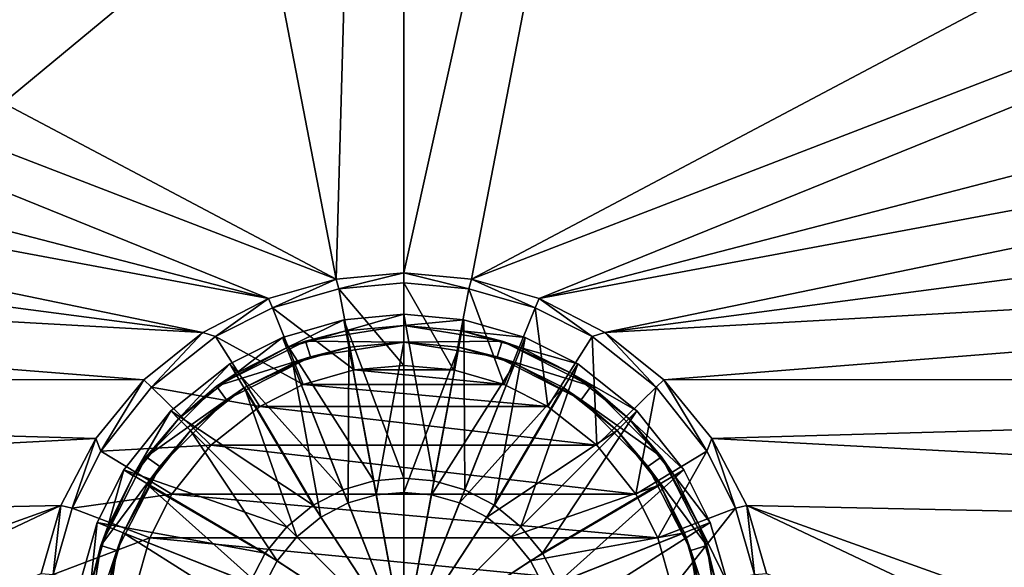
# Model space of a CAD drawing. Header units: metres. Extents: x 0 to 1004, y -708 to 0.
# Tile 58 of 98: x 433 to 609, y -560 to -462. Entities that reach past the tile are written whole.
import ezdxf

# ---------------------------------------------------------------- set-up
doc = ezdxf.new("R2010")
doc.units = ezdxf.units.M

msp = doc.modelspace()

# ---------------------------------------------------------------- linework, layer by layer
at = {"layer": 'top0123416'}
for points in [[(502.024506, -514.536377, 106.452499), (491.28833, -515.521423, 106.452499), (502.024506, -543.884216, 110.948647)], [(491.652283, -517.487976, 103.797249), (491.28833, -515.521423, 103.38913), (502.024506, -514.536377, 103.38913)], [(502.024506, -514.536377, 103.38913), (491.28833, -515.521423, 103.38913), (502.024506, -514.536377, 106.452499)], [(502.024506, -514.536377, 106.452499), (491.28833, -515.521423, 103.38913), (491.28833, -515.521423, 106.452499)], [(502.024506, -516.536316, 103.797249), (491.652283, -517.487976, 103.797249), (502.024506, -514.536377, 103.38913)], [(512.76062, -515.521423, 106.452499), (502.024506, -514.536377, 106.452499), (507.420074, -544.379211, 110.948647)], [(502.024506, -514.536377, 106.452499), (502.024506, -543.884216, 110.948647), (507.420074, -544.379211, 110.948647)], [(502.024506, -516.536316, 103.797249), (502.024506, -514.536377, 103.38913), (512.76062, -515.521423, 103.38913)], [(512.76062, -515.521423, 106.452499), (512.76062, -515.521423, 103.38913), (502.024506, -514.536377, 103.38913)], [(512.76062, -515.521423, 106.452499), (502.024506, -514.536377, 103.38913), (502.024506, -514.536377, 106.452499)], [(491.28833, -515.521423, 106.452499), (480.307404, -518.67865, 106.452499), (496.628906, -544.379211, 110.948647)], [(481.043549, -520.538208, 103.797249), (480.307404, -518.67865, 103.389137), (491.28833, -515.521423, 103.38913)], [(491.28833, -515.521423, 103.38913), (480.307404, -518.67865, 103.389137), (491.28833, -515.521423, 106.452499)], [(491.28833, -515.521423, 106.452499), (480.307404, -518.67865, 103.389137), (480.307404, -518.67865, 106.452499)], [(491.652283, -517.487976, 103.797249), (481.043549, -520.538208, 103.797249), (491.28833, -515.521423, 103.38913)], [(491.28833, -515.521423, 106.452499), (496.628906, -544.379211, 110.948647), (502.024506, -543.884216, 110.948647)], [(512.396729, -517.487976, 103.797249), (502.024506, -516.536316, 103.797249), (512.76062, -515.521423, 103.38913)], [(512.76062, -515.521423, 106.452499), (507.420074, -544.379211, 110.948647), (512.93927, -545.966125, 110.948647)], [(512.396729, -517.487976, 103.797249), (512.76062, -515.521423, 103.38913), (523.741577, -518.67865, 103.389137)], [(523.741577, -518.67865, 106.452499), (512.76062, -515.521423, 106.452499), (512.93927, -545.966125, 110.948647)], [(523.741577, -518.67865, 106.452499), (523.741577, -518.67865, 103.389137), (512.76062, -515.521423, 106.452499)], [(523.741577, -518.67865, 103.389137), (512.76062, -515.521423, 103.38913), (512.76062, -515.521423, 106.452499)], [(484.410522, -519.326111, 96.509148), (481.043549, -520.538208, 103.797249), (491.652283, -517.487976, 103.797249)], [(502.024506, -516.536316, 96.509148), (484.410522, -519.326111, 96.509148), (491.652283, -517.487976, 103.797249)], [(502.024506, -516.536316, 96.509148), (502.024506, -519.536316, 96.509148), (484.410522, -519.326111, 96.509148)], [(502.024506, -516.536316, 96.509148), (491.652283, -517.487976, 103.797249), (502.024506, -516.536316, 103.797249)], [(519.638489, -519.326111, 96.509148), (502.024506, -516.536316, 96.509148), (512.396729, -517.487976, 103.797249)], [(512.396729, -517.487976, 103.797249), (502.024506, -516.536316, 96.509148), (502.024506, -516.536316, 103.797249)], [(502.024506, -516.536316, 96.509148), (519.638489, -519.326111, 96.509148), (502.024506, -519.536316, 96.509148)], [(523.005432, -520.538208, 103.797249), (512.396729, -517.487976, 103.797249), (523.741577, -518.67865, 103.389137)], [(523.005432, -520.538208, 103.797249), (519.638489, -519.326111, 96.509148), (512.396729, -517.487976, 103.797249)], [(484.410522, -519.326111, 96.509148), (468.520721, -527.422363, 96.509148), (481.043549, -520.538208, 103.797249)], [(484.410522, -519.326111, 96.509148), (485.337585, -522.17926, 96.509148), (468.520721, -527.422363, 96.509148)], [(480.307404, -518.67865, 106.452499), (470.89624, -523.416199, 106.452499), (491.109711, -545.966125, 110.948647)], [(471.9505, -525.115723, 103.797249), (470.89624, -523.416199, 103.389137), (480.307404, -518.67865, 103.389137)], [(480.307404, -518.67865, 103.389137), (470.89624, -523.416199, 103.389137), (480.307404, -518.67865, 106.452499)], [(480.307404, -518.67865, 106.452499), (470.89624, -523.416199, 103.389137), (470.89624, -523.416199, 106.452499)], [(481.043549, -520.538208, 103.797249), (471.9505, -525.115723, 103.797249), (480.307404, -518.67865, 103.389137)], [(480.307404, -518.67865, 106.452499), (491.109711, -545.966125, 110.948647), (496.628906, -544.379211, 110.948647)], [(502.024506, -519.536316, 96.509148), (485.337585, -522.17926, 96.509148), (484.410522, -519.326111, 96.509148)], [(502.024506, -519.536316, 96.509148), (492.198181, -520.437866, 104.382034), (485.337585, -522.17926, 96.509148)], [(492.198181, -520.437866, 104.382034), (502.024506, -519.536316, 104.382034), (497.089874, -546.8703, 108.182106)], [(502.024506, -519.536316, 96.509148), (502.024506, -519.536316, 104.382034), (492.198181, -520.437866, 104.382034)], [(502.024506, -519.536316, 104.382034), (502.024506, -546.417542, 108.182106), (497.089874, -546.8703, 108.182106)], [(519.638489, -519.326111, 96.509148), (518.711426, -522.17926, 96.509148), (502.024506, -519.536316, 96.509148)], [(502.024506, -519.536316, 104.382034), (511.8508, -520.437866, 104.382034), (502.024506, -546.417542, 108.182106)], [(518.711426, -522.17926, 96.509148), (511.8508, -520.437866, 104.382034), (502.024506, -519.536316, 96.509148)], [(511.8508, -520.437866, 104.382034), (502.024506, -519.536316, 104.382034), (502.024506, -519.536316, 96.509148)], [(523.741577, -518.67865, 106.452499), (512.93927, -545.966125, 110.948647), (518.250427, -548.717651, 110.948647)], [(533.152771, -523.416199, 106.452499), (523.741577, -518.67865, 106.452499), (518.250427, -548.717651, 110.948647)], [(519.638489, -519.326111, 96.509148), (535.528259, -527.422363, 96.509148), (518.711426, -522.17926, 96.509148)], [(535.528259, -527.422363, 96.509148), (519.638489, -519.326111, 96.509148), (532.09845, -525.115723, 103.797249)], [(519.638489, -519.326111, 96.509148), (523.005432, -520.538208, 103.797249), (532.09845, -525.115723, 103.797249)], [(523.005432, -520.538208, 103.797249), (523.741577, -518.67865, 103.389137), (533.152771, -523.416199, 103.389137)], [(533.152771, -523.416199, 103.389137), (523.741577, -518.67865, 103.389137), (533.152771, -523.416199, 106.452499)], [(523.741577, -518.67865, 103.389137), (523.741577, -518.67865, 106.452499), (533.152771, -523.416199, 106.452499)], [(468.520721, -527.422363, 96.509148), (471.9505, -525.115723, 103.797249), (481.043549, -520.538208, 103.797249)], [(482.147827, -523.327576, 104.382034), (492.198181, -520.437866, 104.382034), (492.042206, -548.321594, 108.182106)], [(492.198181, -520.437866, 104.382034), (482.147827, -523.327576, 104.382034), (485.337585, -522.17926, 96.509148)], [(492.198181, -520.437866, 104.382034), (497.089874, -546.8703, 108.182106), (492.042206, -548.321594, 108.182106)], [(511.8508, -520.437866, 104.382034), (506.959106, -546.8703, 108.182106), (502.024506, -546.417542, 108.182106)], [(511.8508, -520.437866, 104.382034), (521.901184, -523.327576, 104.382034), (506.959106, -546.8703, 108.182106)], [(521.901184, -523.327576, 104.382034), (511.8508, -520.437866, 104.382034), (518.711426, -522.17926, 96.509148)], [(532.09845, -525.115723, 103.797249), (523.005432, -520.538208, 103.797249), (533.152771, -523.416199, 103.389137)], [(485.337585, -522.17926, 96.509148), (470.284088, -529.849426, 96.509148), (468.520721, -527.422363, 96.509148)], [(485.337585, -522.17926, 96.509148), (473.531952, -527.665039, 104.382034), (470.284088, -529.849426, 96.509148)], [(485.337585, -522.17926, 96.509148), (482.147827, -523.327576, 104.382034), (473.531952, -527.665039, 104.382034)], [(473.531952, -527.665039, 104.382034), (482.147827, -523.327576, 104.382034), (487.184845, -550.838013, 108.182106)], [(482.147827, -523.327576, 104.382034), (492.042206, -548.321594, 108.182106), (487.184845, -550.838013, 108.182106)], [(521.901184, -523.327576, 104.382034), (512.006775, -548.321594, 108.182106), (506.959106, -546.8703, 108.182106)], [(521.901184, -523.327576, 104.382034), (530.517029, -527.665039, 104.382034), (512.006775, -548.321594, 108.182106)], [(533.764893, -529.849426, 96.509148), (521.901184, -523.327576, 104.382034), (518.711426, -522.17926, 96.509148)], [(535.528259, -527.422363, 96.509148), (533.764893, -529.849426, 96.509148), (518.711426, -522.17926, 96.509148)], [(533.764893, -529.849426, 96.509148), (530.517029, -527.665039, 104.382034), (521.901184, -523.327576, 104.382034)], [(470.89624, -523.416199, 106.452499), (460.305237, -531.817078, 106.452499), (485.798553, -548.717651, 110.948647)], [(461.719421, -533.231262, 103.797249), (460.305237, -531.817078, 103.389137), (470.89624, -523.416199, 103.389137)], [(470.89624, -523.416199, 103.389137), (460.305237, -531.817078, 103.389137), (470.89624, -523.416199, 106.452499)], [(470.89624, -523.416199, 106.452499), (460.305237, -531.817078, 103.389137), (460.305237, -531.817078, 106.452499)], [(471.9505, -525.115723, 103.797249), (461.719421, -533.231262, 103.797249), (470.89624, -523.416199, 103.389137)], [(471.9505, -525.115723, 103.797249), (468.520721, -527.422363, 96.509148), (461.719421, -533.231262, 103.797249)], [(470.89624, -523.416199, 106.452499), (485.798553, -548.717651, 110.948647), (491.109711, -545.966125, 110.948647)], [(533.152771, -523.416199, 106.452499), (518.250427, -548.717651, 110.948647), (522.991699, -552.569092, 110.948647)], [(543.743774, -531.817078, 106.452499), (533.152771, -523.416199, 106.452499), (522.991699, -552.569092, 110.948647)], [(532.09845, -525.115723, 103.797249), (533.152771, -523.416199, 103.389137), (543.743774, -531.817078, 103.389137)], [(542.32959, -533.231262, 103.797249), (532.09845, -525.115723, 103.797249), (543.743774, -531.817078, 103.389137)], [(535.528259, -527.422363, 96.509148), (532.09845, -525.115723, 103.797249), (542.32959, -533.231262, 103.797249)], [(543.743774, -531.817078, 103.389137), (533.152771, -523.416199, 103.389137), (543.743774, -531.817078, 106.452499)], [(533.152771, -523.416199, 103.389137), (533.152771, -523.416199, 106.452499), (543.743774, -531.817078, 106.452499)], [(468.520721, -527.422363, 96.509148), (455.910522, -540.032593, 96.509148), (461.719421, -533.231262, 103.797249)], [(468.520721, -527.422363, 96.509148), (470.284088, -529.849426, 96.509148), (455.910522, -540.032593, 96.509148)], [(463.840729, -535.352539, 104.382034), (473.531952, -527.665039, 104.382034), (482.848633, -554.360474, 108.182106)], [(473.531952, -527.665039, 104.382034), (463.840729, -535.352539, 104.382034), (470.284088, -529.849426, 96.509148)], [(473.531952, -527.665039, 104.382034), (487.184845, -550.838013, 108.182106), (482.848633, -554.360474, 108.182106)], [(530.517029, -527.665039, 104.382034), (516.864136, -550.838013, 108.182106), (512.006775, -548.321594, 108.182106)], [(530.517029, -527.665039, 104.382034), (540.208252, -535.352539, 104.382034), (516.864136, -550.838013, 108.182106)], [(540.208252, -535.352539, 104.382034), (530.517029, -527.665039, 104.382034), (533.764893, -529.849426, 96.509148)], [(535.528259, -527.422363, 96.509148), (548.138489, -540.032593, 96.509148), (533.764893, -529.849426, 96.509148)], [(548.138489, -540.032593, 96.509148), (535.528259, -527.422363, 96.509148), (542.32959, -533.231262, 103.797249)], [(470.284088, -529.849426, 96.509148), (458.337585, -541.795898, 96.509148), (455.910522, -540.032593, 96.509148)], [(470.284088, -529.849426, 96.509148), (463.840729, -535.352539, 104.382034), (458.337585, -541.795898, 96.509148)], [(545.711426, -541.795898, 96.509148), (540.208252, -535.352539, 104.382034), (533.764893, -529.849426, 96.509148)], [(548.138489, -540.032593, 96.509148), (545.711426, -541.795898, 96.509148), (533.764893, -529.849426, 96.509148)], [(460.305237, -531.817078, 106.452499), (451.904388, -542.408081, 106.452499), (481.057281, -552.569092, 110.948647)], [(453.603882, -543.462341, 103.797249), (451.904388, -542.408081, 103.389137), (460.305237, -531.817078, 103.389137)], [(460.305237, -531.817078, 103.389137), (451.904388, -542.408081, 103.389137), (460.305237, -531.817078, 106.452499)], [(460.305237, -531.817078, 106.452499), (451.904388, -542.408081, 103.389137), (451.904388, -542.408081, 106.452499)], [(461.719421, -533.231262, 103.797249), (453.603882, -543.462341, 103.797249), (460.305237, -531.817078, 103.389137)], [(460.305237, -531.817078, 106.452499), (481.057281, -552.569092, 110.948647), (485.798553, -548.717651, 110.948647)], [(543.743774, -531.817078, 106.452499), (522.991699, -552.569092, 110.948647), (526.843201, -557.310364, 110.948647)], [(552.144592, -542.408081, 106.452499), (543.743774, -531.817078, 106.452499), (526.843201, -557.310364, 110.948647)], [(542.32959, -533.231262, 103.797249), (543.743774, -531.817078, 103.389137), (552.144592, -542.408081, 103.389137)], [(552.144592, -542.408081, 103.389137), (543.743774, -531.817078, 103.389137), (552.144592, -542.408081, 106.452499)], [(543.743774, -531.817078, 103.389137), (543.743774, -531.817078, 106.452499), (552.144592, -542.408081, 106.452499)], [(461.719421, -533.231262, 103.797249), (455.910522, -540.032593, 96.509148), (453.603882, -543.462341, 103.797249)], [(550.445129, -543.462341, 103.797249), (542.32959, -533.231262, 103.797249), (552.144592, -542.408081, 103.389137)], [(548.138489, -540.032593, 96.509148), (542.32959, -533.231262, 103.797249), (550.445129, -543.462341, 103.797249)], [(456.153198, -545.043823, 104.382034), (463.840729, -535.352539, 104.382034), (479.326202, -558.696655, 108.182106)], [(463.840729, -535.352539, 104.382034), (456.153198, -545.043823, 104.382034), (458.337585, -541.795898, 96.509148)], [(463.840729, -535.352539, 104.382034), (482.848633, -554.360474, 108.182106), (479.326202, -558.696655, 108.182106)], [(540.208252, -535.352539, 104.382034), (521.200378, -554.360474, 108.182106), (516.864136, -550.838013, 108.182106)], [(540.208252, -535.352539, 104.382034), (547.895813, -545.043823, 104.382034), (521.200378, -554.360474, 108.182106)], [(547.895813, -545.043823, 104.382034), (540.208252, -535.352539, 104.382034), (545.711426, -541.795898, 96.509148)], [(455.910522, -540.032593, 96.509148), (447.81427, -555.922363, 96.509148), (453.603882, -543.462341, 103.797249)], [(455.910522, -540.032593, 96.509148), (458.337585, -541.795898, 96.509148), (447.81427, -555.922363, 96.509148)], [(548.138489, -540.032593, 96.509148), (556.234741, -555.922363, 96.509148), (545.711426, -541.795898, 96.509148)], [(556.234741, -555.922363, 96.509148), (548.138489, -540.032593, 96.509148), (555.022583, -552.555359, 103.797256)], [(555.022583, -552.555359, 103.797256), (548.138489, -540.032593, 96.509148), (550.445129, -543.462341, 103.797249)], [(451.904388, -542.408081, 106.452499), (447.16684, -551.819214, 106.452507), (477.205811, -557.310364, 110.948647)], [(449.026367, -552.555359, 103.797256), (447.16684, -551.819214, 103.389137), (451.904388, -542.408081, 103.389137)], [(451.904388, -542.408081, 103.389137), (447.16684, -551.819214, 103.389137), (451.904388, -542.408081, 106.452499)], [(451.904388, -542.408081, 106.452499), (447.16684, -551.819214, 103.389137), (447.16684, -551.819214, 106.452507)], [(458.337585, -541.795898, 96.509148), (450.66745, -556.849426, 96.509148), (447.81427, -555.922363, 96.509148)], [(453.603882, -543.462341, 103.797249), (449.026367, -552.555359, 103.797256), (451.904388, -542.408081, 103.389137)], [(458.337585, -541.795898, 96.509148), (451.815765, -553.659668, 104.382034), (450.66745, -556.849426, 96.509148)], [(458.337585, -541.795898, 96.509148), (456.153198, -545.043823, 104.382034), (451.815765, -553.659668, 104.382034)], [(451.904388, -542.408081, 106.452499), (477.205811, -557.310364, 110.948647), (481.057281, -552.569092, 110.948647)], [(552.144592, -542.408081, 106.452499), (526.843201, -557.310364, 110.948647), (529.594666, -562.621521, 110.948647)], [(556.882141, -551.819214, 106.452507), (552.144592, -542.408081, 106.452499), (529.594666, -562.621521, 110.948647)], [(553.381531, -556.849426, 96.509148), (547.895813, -545.043823, 104.382034), (545.711426, -541.795898, 96.509148)], [(556.234741, -555.922363, 96.509148), (553.381531, -556.849426, 96.509148), (545.711426, -541.795898, 96.509148)], [(550.445129, -543.462341, 103.797249), (552.144592, -542.408081, 103.389137), (556.882141, -551.819214, 103.389137)], [(556.882141, -551.819214, 103.389137), (552.144592, -542.408081, 103.389137), (556.882141, -551.819214, 106.452507)], [(552.144592, -542.408081, 103.389137), (552.144592, -542.408081, 106.452499), (556.882141, -551.819214, 106.452507)], [(453.603882, -543.462341, 103.797249), (447.81427, -555.922363, 96.509148), (449.026367, -552.555359, 103.797256)], [(496.628906, -544.379211, 110.948647), (491.109711, -545.966125, 110.948647), (502.024506, -573.536316, 112.452507)], [(502.024506, -543.884216, 110.948647), (496.628906, -544.379211, 110.948647), (502.024506, -573.536316, 112.452507)], [(507.420074, -544.379211, 110.948647), (502.024506, -543.884216, 110.948647), (502.024506, -573.536316, 112.452507)], [(512.93927, -545.966125, 110.948647), (507.420074, -544.379211, 110.948647), (502.024506, -573.536316, 112.452507)], [(555.022583, -552.555359, 103.797256), (550.445129, -543.462341, 103.797249), (556.882141, -551.819214, 103.389137)], [(451.815765, -553.659668, 104.382034), (456.153198, -545.043823, 104.382034), (476.809784, -563.554077, 108.182106)], [(456.153198, -545.043823, 104.382034), (479.326202, -558.696655, 108.182106), (476.809784, -563.554077, 108.182106)], [(491.109711, -545.966125, 110.948647), (485.798553, -548.717651, 110.948647), (502.024506, -573.536316, 112.452507)], [(518.250427, -548.717651, 110.948647), (512.93927, -545.966125, 110.948647), (502.024506, -573.536316, 112.452507)], [(547.895813, -545.043823, 104.382034), (524.722778, -558.696655, 108.182106), (521.200378, -554.360474, 108.182106)], [(547.895813, -545.043823, 104.382034), (552.233215, -553.659668, 104.382034), (524.722778, -558.696655, 108.182106)], [(552.233215, -553.659668, 104.382034), (547.895813, -545.043823, 104.382034), (553.381531, -556.849426, 96.509148)], [(492.042206, -548.321594, 108.182106), (497.089874, -546.8703, 108.182106), (502.024506, -573.536316, 109.452507)], [(497.089874, -546.8703, 108.182106), (502.024506, -546.417542, 108.182106), (502.024506, -573.536316, 109.452507)], [(502.024506, -546.417542, 108.182106), (506.959106, -546.8703, 108.182106), (502.024506, -573.536316, 109.452507)], [(506.959106, -546.8703, 108.182106), (512.006775, -548.321594, 108.182106), (502.024506, -573.536316, 109.452507)], [(485.798553, -548.717651, 110.948647), (481.057281, -552.569092, 110.948647), (502.024506, -573.536316, 112.452507)], [(487.184845, -550.838013, 108.182106), (492.042206, -548.321594, 108.182106), (502.024506, -573.536316, 109.452507)], [(512.006775, -548.321594, 108.182106), (516.864136, -550.838013, 108.182106), (502.024506, -573.536316, 109.452507)], [(522.991699, -552.569092, 110.948647), (518.250427, -548.717651, 110.948647), (502.024506, -573.536316, 112.452507)], [(482.848633, -554.360474, 108.182106), (487.184845, -550.838013, 108.182106), (502.024506, -573.536316, 109.452507)], [(516.864136, -550.838013, 108.182106), (521.200378, -554.360474, 108.182106), (502.024506, -573.536316, 109.452507)], [(447.16684, -551.819214, 106.452507), (444.009583, -562.800171, 106.452507), (474.454285, -562.621521, 110.948647)], [(445.976135, -563.164124, 103.797256), (444.009583, -562.800171, 103.389137), (447.16684, -551.819214, 103.389137)], [(447.16684, -551.819214, 103.389137), (444.009583, -562.800171, 103.389137), (447.16684, -551.819214, 106.452507)], [(447.16684, -551.819214, 106.452507), (444.009583, -562.800171, 103.389137), (444.009583, -562.800171, 106.452507)], [(449.026367, -552.555359, 103.797256), (445.976135, -563.164124, 103.797256), (447.16684, -551.819214, 103.389137)], [(447.81427, -555.922363, 96.509148), (445.976135, -563.164124, 103.797256), (449.026367, -552.555359, 103.797256)], [(447.16684, -551.819214, 106.452507), (474.454285, -562.621521, 110.948647), (477.205811, -557.310364, 110.948647)], [(481.057281, -552.569092, 110.948647), (477.205811, -557.310364, 110.948647), (502.024506, -573.536316, 112.452507)], [(526.843201, -557.310364, 110.948647), (522.991699, -552.569092, 110.948647), (502.024506, -573.536316, 112.452507)], [(556.882141, -551.819214, 106.452507), (529.594666, -562.621521, 110.948647), (531.18158, -568.140747, 110.948647)], [(560.039368, -562.800171, 106.452507), (556.882141, -551.819214, 106.452507), (531.18158, -568.140747, 110.948647)], [(555.022583, -552.555359, 103.797256), (556.882141, -551.819214, 103.389137), (560.039368, -562.800171, 103.389137)], [(558.072815, -563.164124, 103.797256), (555.022583, -552.555359, 103.797256), (560.039368, -562.800171, 103.389137)], [(558.072815, -563.164124, 103.797256), (556.234741, -555.922363, 96.509148), (555.022583, -552.555359, 103.797256)], [(560.039368, -562.800171, 103.389137), (556.882141, -551.819214, 103.389137), (560.039368, -562.800171, 106.452507)], [(556.882141, -551.819214, 103.389137), (556.882141, -551.819214, 106.452507), (560.039368, -562.800171, 106.452507)], [(448.926056, -563.710022, 104.382042), (451.815765, -553.659668, 104.382034), (475.358459, -568.601685, 108.182106)], [(451.815765, -553.659668, 104.382034), (448.926056, -563.710022, 104.382042), (450.66745, -556.849426, 96.509148)], [(451.815765, -553.659668, 104.382034), (476.809784, -563.554077, 108.182106), (475.358459, -568.601685, 108.182106)], [(479.326202, -558.696655, 108.182106), (482.848633, -554.360474, 108.182106), (502.024506, -573.536316, 109.452507)], [(521.200378, -554.360474, 108.182106), (524.722778, -558.696655, 108.182106), (502.024506, -573.536316, 109.452507)], [(552.233215, -553.659668, 104.382034), (527.239197, -563.554077, 108.182106), (524.722778, -558.696655, 108.182106)], [(552.233215, -553.659668, 104.382034), (555.122925, -563.710022, 104.382042), (527.239197, -563.554077, 108.182106)], [(555.122925, -563.710022, 104.382042), (552.233215, -553.659668, 104.382034), (553.381531, -556.849426, 96.509148)], [(447.81427, -555.922363, 96.509148), (445.024506, -573.536316, 96.509148), (445.976135, -563.164124, 103.797256)], [(447.81427, -555.922363, 96.509148), (450.66745, -556.849426, 96.509148), (445.024506, -573.536316, 96.509148)], [(450.66745, -556.849426, 96.509148), (448.024506, -573.536316, 96.509148), (445.024506, -573.536316, 96.509148)], [(450.66745, -556.849426, 96.509148), (448.926056, -563.710022, 104.382042), (448.024506, -573.536316, 96.509148)], [(556.234741, -555.922363, 96.509148), (559.024475, -573.536316, 96.509148), (553.381531, -556.849426, 96.509148)], [(555.122925, -563.710022, 104.382042), (553.381531, -556.849426, 96.509148), (556.024475, -573.536316, 96.509148)], [(559.024475, -573.536316, 96.509148), (556.024475, -573.536316, 96.509148), (553.381531, -556.849426, 96.509148)], [(559.024475, -573.536316, 96.509148), (556.234741, -555.922363, 96.509148), (558.072815, -563.164124, 103.797256)], [(477.205811, -557.310364, 110.948647), (474.454285, -562.621521, 110.948647), (502.024506, -573.536316, 112.452507)], [(529.594666, -562.621521, 110.948647), (526.843201, -557.310364, 110.948647), (502.024506, -573.536316, 112.452507)], [(476.809784, -563.554077, 108.182106), (479.326202, -558.696655, 108.182106), (502.024506, -573.536316, 109.452507)], [(524.722778, -558.696655, 108.182106), (527.239197, -563.554077, 108.182106), (502.024506, -573.536316, 109.452507)]]:
    msp.add_3dface(points, dxfattribs=at)
at = {"layer": 'top0123459'}
for points in [[(994.049377, -10, 90), (217.024673, -653.266907, 90), (10, -10, 90)], [(787.024658, -653.266907, 90), (217.024673, -653.266907, 90), (994.049377, -10, 90)], [(406.116364, -74.810768, 117.032295), (59.186348, -280.118225, 113.448639), (489.911316, -508.234344, 109.46685)], [(502.024689, -75.769028, 117.015564), (406.116364, -74.810768, 117.032295), (489.911316, -508.234344, 109.46685)], [(502.024689, -507.113647, 109.48642), (502.024689, -75.769028, 117.015564), (489.911316, -508.234344, 109.46685)], [(514.137573, -508.234253, 109.466858), (597.932983, -74.810768, 117.032295), (502.024689, -507.113647, 109.48642)], [(597.932983, -74.810768, 117.032295), (502.024689, -75.769028, 117.015564), (502.024689, -507.113647, 109.48642)], [(514.137573, -508.234253, 109.466858), (944.862854, -280.118256, 113.448639), (597.932983, -74.810768, 117.032295)], [(59.186348, -280.118225, 113.448639), (58.259731, -341.679382, 112.374084), (489.911316, -508.234344, 109.46685)], [(945.78949, -341.679413, 112.374084), (944.862854, -280.118256, 113.448639), (514.137573, -508.234253, 109.466858)], [(489.911316, -508.234344, 109.46685), (58.259731, -341.679382, 112.374084), (477.822968, -511.707306, 109.406235)], [(58.259731, -341.679382, 112.374084), (59.562889, -403.233734, 111.299652), (477.822968, -511.707306, 109.406235)], [(526.22644, -511.707336, 109.406235), (945.78949, -341.679413, 112.374084), (514.137573, -508.234253, 109.466858)], [(526.22644, -511.707336, 109.406235), (944.486328, -403.233765, 111.299652), (945.78949, -341.679413, 112.374084)], [(477.822968, -511.707306, 109.406235), (59.562889, -403.233734, 111.299652), (61.050213, -433.983124, 110.762917)], [(942.999023, -433.983154, 110.762917), (944.486328, -403.233765, 111.299652), (526.22644, -511.707336, 109.406235)], [(477.822968, -511.707306, 109.406235), (61.050213, -433.983124, 110.762917), (466.023346, -517.788757, 109.300079)], [(61.050213, -433.983124, 110.762917), (63.094116, -464.700562, 110.226746), (466.023346, -517.788757, 109.300079)], [(538.026001, -517.788696, 109.300079), (942.999023, -433.983154, 110.762917), (526.22644, -511.707336, 109.406235)], [(538.026001, -517.788696, 109.300079), (940.955139, -464.700592, 110.226746), (942.999023, -433.983154, 110.762917)], [(466.023346, -517.788757, 109.300079), (63.094116, -464.700562, 110.226746), (65.693924, -495.375977, 109.691299)], [(938.355286, -495.375977, 109.691299), (940.955139, -464.700592, 110.226746), (538.026001, -517.788696, 109.300079)], [(466.023346, -517.788757, 109.300079), (65.693924, -495.375977, 109.691299), (455.487305, -526.294312, 109.151619)], [(65.693924, -495.375977, 109.691299), (68.848785, -525.999268, 109.156769), (455.487305, -526.294312, 109.151619)], [(548.562073, -526.294312, 109.151611), (938.355286, -495.375977, 109.691299), (538.026001, -517.788696, 109.300079)], [(935.200439, -525.999268, 109.156769), (938.355286, -495.375977, 109.691299), (548.562073, -526.294312, 109.151611)], [(489.911316, -508.234344, 109.46685), (490.414764, -509.984924, 105.920578), (502.024689, -507.113647, 109.48642)], [(490.414764, -509.984924, 105.920578), (502.024689, -508.920868, 105.947937), (502.024689, -507.113647, 109.48642)], [(514.137573, -508.234253, 109.466858), (502.024689, -507.113647, 109.48642), (513.634583, -509.984924, 105.920578)], [(502.024689, -507.113647, 109.48642), (502.024689, -508.920868, 105.947937), (513.634583, -509.984924, 105.920578)], [(477.822968, -511.707306, 109.406235), (478.530273, -513.399109, 105.832802), (489.911316, -508.234344, 109.46685)], [(478.530273, -513.399109, 105.832802), (490.414764, -509.984924, 105.920578), (489.911316, -508.234344, 109.46685)], [(502.024689, -523.679565, 96.923141), (502.024689, -508.920868, 105.947937), (490.414764, -509.984924, 105.920578)], [(513.634583, -509.984924, 105.920578), (502.024689, -508.920868, 105.947937), (510.916351, -524.495117, 96.902176)], [(502.024689, -508.920868, 105.947937), (502.024689, -523.679565, 96.923141), (510.916351, -524.495117, 96.902176)], [(514.137573, -508.234253, 109.466858), (513.634583, -509.984924, 105.920578), (525.519104, -513.399109, 105.832802)], [(526.22644, -511.707336, 109.406235), (514.137573, -508.234253, 109.466858), (525.519104, -513.399109, 105.832802)], [(493.133026, -524.495117, 96.902176), (490.414764, -509.984924, 105.920578), (478.530273, -513.399109, 105.832802)], [(493.133026, -524.495117, 96.902176), (502.024689, -523.679565, 96.923141), (490.414764, -509.984924, 105.920578)], [(513.634583, -509.984924, 105.920578), (510.916351, -524.495117, 96.902176), (520.010742, -527.10907, 96.834976)], [(525.519104, -513.399109, 105.832802), (513.634583, -509.984924, 105.920578), (520.010742, -527.10907, 96.834976)], [(466.023346, -517.788757, 109.300079), (468.344391, -518.523315, 105.701065), (477.822968, -511.707306, 109.406235)], [(468.344391, -518.523315, 105.701065), (478.530273, -513.399109, 105.832802), (477.822968, -511.707306, 109.406235)], [(526.22644, -511.707336, 109.406235), (525.519104, -513.399109, 105.832802), (535.704956, -518.523315, 105.701065)], [(538.026001, -517.788696, 109.300079), (526.22644, -511.707336, 109.406235), (535.704956, -518.523315, 105.701065)], [(484.038635, -527.10907, 96.834976), (478.530273, -513.399109, 105.832802), (468.344391, -518.523315, 105.701065)], [(484.038635, -527.10907, 96.834976), (493.133026, -524.495117, 96.902176), (478.530273, -513.399109, 105.832802)], [(525.519104, -513.399109, 105.832802), (520.010742, -527.10907, 96.834976), (527.80957, -531.03418, 96.734062)], [(535.704956, -518.523315, 105.701065), (525.519104, -513.399109, 105.832802), (527.80957, -531.03418, 96.734062)], [(455.487305, -526.294312, 109.151619), (456.881287, -527.610779, 105.467438), (466.023346, -517.788757, 109.300079)], [(456.881287, -527.610779, 105.467438), (468.344391, -518.523315, 105.701065), (466.023346, -517.788757, 109.300079)], [(538.026001, -517.788696, 109.300079), (535.704956, -518.523315, 105.701065), (547.168091, -527.610779, 105.467438)], [(548.562073, -526.294312, 109.151611), (538.026001, -517.788696, 109.300079), (547.168091, -527.610779, 105.467438)], [(476.239777, -531.03418, 96.734062), (468.344391, -518.523315, 105.701065), (456.881287, -527.610779, 105.467438)], [(476.239777, -531.03418, 96.734062), (484.038635, -527.10907, 96.834976), (468.344391, -518.523315, 105.701065)], [(535.704956, -518.523315, 105.701065), (527.80957, -531.03418, 96.734062), (536.576477, -537.986633, 96.555328)], [(547.168091, -527.610779, 105.467438), (535.704956, -518.523315, 105.701065), (536.576477, -537.986633, 96.555328)], [(520.010742, -527.10907, 96.834976), (493.133026, -524.495117, 96.902176), (484.038635, -527.10907, 96.834976)], [(510.916351, -524.495117, 96.902176), (502.024689, -523.679565, 96.923141), (493.133026, -524.495117, 96.902176)], [(520.010742, -527.10907, 96.834976), (510.916351, -524.495117, 96.902176), (493.133026, -524.495117, 96.902176)], [(455.487305, -526.294312, 109.151619), (68.848785, -525.999268, 109.156769), (446.894348, -536.790955, 108.968399)], [(68.848785, -525.999268, 109.156769), (72.557671, -556.560425, 108.623322), (446.894348, -536.790955, 108.968399)], [(446.894348, -536.790955, 108.968399), (447.785858, -539.072083, 105.172783), (455.487305, -526.294312, 109.151619)], [(447.785858, -539.072083, 105.172783), (456.881287, -527.610779, 105.467438), (455.487305, -526.294312, 109.151619)], [(548.562073, -526.294312, 109.151611), (547.168091, -527.610779, 105.467438), (556.263489, -539.072083, 105.172783)], [(557.154968, -536.790833, 108.968399), (935.200439, -525.999268, 109.156769), (548.562073, -526.294312, 109.151611)], [(557.154968, -536.790833, 108.968399), (548.562073, -526.294312, 109.151611), (556.263489, -539.072083, 105.172783)], [(931.491577, -556.560425, 108.623322), (935.200439, -525.999268, 109.156769), (557.154968, -536.790833, 108.968399)], [(467.47287, -537.986633, 96.555328), (456.881287, -527.610779, 105.467438), (447.785858, -539.072083, 105.172783)], [(467.47287, -537.986633, 96.555328), (476.239777, -531.03418, 96.734062), (456.881287, -527.610779, 105.467438)], [(527.80957, -531.03418, 96.734062), (484.038635, -527.10907, 96.834976), (476.239777, -531.03418, 96.734062)], [(527.80957, -531.03418, 96.734062), (520.010742, -527.10907, 96.834976), (484.038635, -527.10907, 96.834976)], [(547.168091, -527.610779, 105.467438), (536.576477, -537.986633, 96.555328), (543.53125, -546.750671, 96.330009)], [(556.263489, -539.072083, 105.172783), (547.168091, -527.610779, 105.467438), (543.53125, -546.750671, 96.330009)], [(536.576477, -537.986633, 96.555328), (476.239777, -531.03418, 96.734062), (467.47287, -537.986633, 96.555328)], [(536.576477, -537.986633, 96.555328), (527.80957, -531.03418, 96.734062), (476.239777, -531.03418, 96.734062)], [(446.894348, -536.790955, 108.968399), (72.557671, -556.560425, 108.623322), (440.641327, -548.786743, 108.75901)], [(440.641327, -548.786743, 108.75901), (442.660126, -549.249573, 104.911133), (446.894348, -536.790955, 108.968399)], [(442.660126, -549.249573, 104.911133), (447.785858, -539.072083, 105.172783), (446.894348, -536.790955, 108.968399)], [(557.154968, -536.790833, 108.968399), (556.263489, -539.072083, 105.172783), (561.389221, -549.249573, 104.911133)], [(563.408142, -548.787048, 108.759003), (931.491577, -556.560425, 108.623322), (557.154968, -536.790833, 108.968399)], [(563.408142, -548.787048, 108.759003), (557.154968, -536.790833, 108.968399), (561.389221, -549.249573, 104.911133)], [(460.518127, -546.750671, 96.330009), (447.785858, -539.072083, 105.172783), (442.660126, -549.249573, 104.911133)], [(460.518127, -546.750671, 96.330009), (467.47287, -537.986633, 96.555328), (447.785858, -539.072083, 105.172783)], [(543.53125, -546.750671, 96.330009), (467.47287, -537.986633, 96.555328), (460.518127, -546.750671, 96.330009)], [(543.53125, -546.750671, 96.330009), (536.576477, -537.986633, 96.555328), (467.47287, -537.986633, 96.555328)], [(556.263489, -539.072083, 105.172783), (543.53125, -546.750671, 96.330009), (547.457703, -554.546936, 96.129578)], [(561.389221, -549.249573, 104.911133), (556.263489, -539.072083, 105.172783), (547.457703, -554.546936, 96.129578)], [(456.591675, -554.546936, 96.129578), (460.518127, -546.750671, 96.330009), (442.660126, -549.249573, 104.911133)], [(547.457703, -554.546936, 96.129578), (460.518127, -546.750671, 96.330009), (456.591675, -554.546936, 96.129578)], [(547.457703, -554.546936, 96.129578), (543.53125, -546.750671, 96.330009), (460.518127, -546.750671, 96.330009)], [(72.557671, -556.560425, 108.623322), (209.649567, -631.589539, 107.313683), (440.641327, -548.786743, 108.75901)], [(440.641327, -548.786743, 108.75901), (209.649567, -631.589539, 107.313683), (258.301056, -635.123474, 107.251999)], [(440.641327, -548.786743, 108.75901), (258.301056, -635.123474, 107.251999), (437.115204, -560.970581, 108.546341)], [(437.115204, -560.970581, 108.546341), (439.242218, -561.129395, 104.605713), (440.641327, -548.786743, 108.75901)], [(439.242218, -561.129395, 104.605713), (442.660126, -549.249573, 104.911133), (440.641327, -548.786743, 108.75901)], [(456.591675, -554.546936, 96.129578), (442.660126, -549.249573, 104.911133), (439.242218, -561.129395, 104.605713)], [(561.389221, -549.249573, 104.911133), (547.457703, -554.546936, 96.129578), (550.07251, -563.638306, 95.895851)], [(564.807129, -561.129395, 104.605713), (561.389221, -549.249573, 104.911133), (550.07251, -563.638306, 95.895851)], [(563.408142, -548.787048, 108.759003), (561.389221, -549.249573, 104.911133), (564.807129, -561.129395, 104.605713)], [(745.748291, -635.123474, 107.251999), (563.408142, -548.787048, 108.759003), (566.934204, -560.971008, 108.546333)], [(745.748291, -635.123474, 107.251999), (794.39978, -631.589539, 107.313683), (563.408142, -548.787048, 108.759003)], [(794.39978, -631.589539, 107.313683), (931.491577, -556.560425, 108.623322), (563.408142, -548.787048, 108.759003)], [(566.934204, -560.971008, 108.546333), (563.408142, -548.787048, 108.759003), (564.807129, -561.129395, 104.605713)], [(453.976837, -563.638306, 95.895851), (456.591675, -554.546936, 96.129578), (439.242218, -561.129395, 104.605713)], [(550.07251, -563.638306, 95.895851), (456.591675, -554.546936, 96.129578), (453.976837, -563.638306, 95.895851)], [(550.07251, -563.638306, 95.895851), (547.457703, -554.546936, 96.129578), (456.591675, -554.546936, 96.129578)]]:
    msp.add_3dface(points, dxfattribs=at)

doc.saveas('drawing.dxf')
